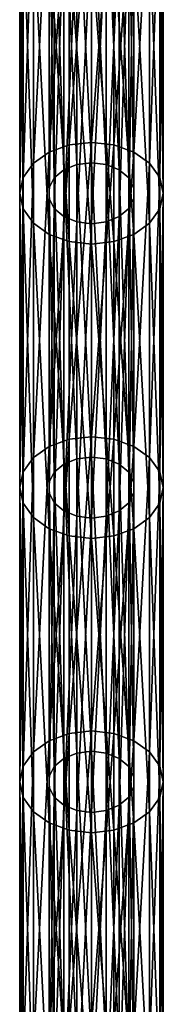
# Model space of a CAD drawing. Header units: millimetres. Extents: x -125 to 125, y -812 to 66.
# Tile 10 of 29: x -8 to 8, y -255 to -153. Entities that reach past the tile are written whole.
import ezdxf

# ---------------------------------------------------------------- set-up
doc = ezdxf.new("R2010")
doc.units = ezdxf.units.MM
doc.header["$LTSCALE"] = 52.148148
for name, color, linetype in [('21', 7, 'CONTINUOUS'), ('22', 7, 'CONTINUOUS'), ('27', 7, 'CONTINUOUS'), ('28', 7, 'CONTINUOUS')]:
    doc.layers.add(name, color=color, linetype=linetype)

msp = doc.modelspace()

# ---------------------------------------------------------------- linework, layer by layer
at = {"layer": '21', "color": 253, "linetype": 'Continuous', "true_color": 0xa2afbf}
for points in [[(-4.41, -166.34, -292.5), (-2.32, -134.89, -262.56), (-2.32, -165.59, -293.26), (-4.41, -166.34, -292.5)], [(-4.41, -135.64, -261.8), (-2.32, -134.89, -262.56), (-4.41, -166.34, -292.5), (-4.41, -135.64, -261.8)], [(0, -134.63, -262.82), (0, -165.33, -293.51), (-2.32, -165.59, -293.26), (0, -134.63, -262.82)], [(-2.32, -134.89, -262.56), (0, -134.63, -262.82), (-2.32, -165.59, -293.26), (-2.32, -134.89, -262.56)], [(-6.07, -167.51, -291.33), (-4.41, -135.64, -261.8), (-4.41, -166.34, -292.5), (-6.07, -167.51, -291.33)], [(-6.07, -136.82, -260.63), (-4.41, -135.64, -261.8), (-6.07, -167.51, -291.33), (-6.07, -136.82, -260.63)], [(-7.13, -168.99, -289.85), (-6.07, -136.82, -260.63), (-6.07, -167.51, -291.33), (-7.13, -168.99, -289.85)], [(-7.13, -138.29, -259.15), (-6.07, -136.82, -260.63), (-7.13, -168.99, -289.85), (-7.13, -138.29, -259.15)], [(-7.5, -170.63, -288.21), (-7.13, -138.29, -259.15), (-7.13, -168.99, -289.85), (-7.5, -170.63, -288.21)], [(-7.5, -139.93, -257.51), (-7.13, -138.29, -259.15), (-7.5, -170.63, -288.21), (-7.5, -139.93, -257.51)], [(-7.13, -172.27, -286.57), (-7.5, -139.93, -257.51), (-7.5, -170.63, -288.21), (-7.13, -172.27, -286.57)], [(-7.13, -141.57, -255.87), (-7.5, -139.93, -257.51), (-7.13, -172.27, -286.57), (-7.13, -141.57, -255.87)], [(-6.07, -173.75, -285.09), (-7.13, -141.57, -255.87), (-7.13, -172.27, -286.57), (-6.07, -173.75, -285.09)], [(-6.07, -143.05, -254.4), (-7.13, -141.57, -255.87), (-6.07, -173.75, -285.09), (-6.07, -143.05, -254.4)], [(-4.41, -144.22, -253.22), (-6.07, -143.05, -254.4), (-4.41, -174.92, -283.92), (-4.41, -144.22, -253.22)], [(-4.41, -174.92, -283.92), (-6.07, -143.05, -254.4), (-6.07, -173.75, -285.09), (-4.41, -174.92, -283.92)], [(-2.32, -144.98, -252.47), (-4.41, -144.22, -253.22), (-2.32, -175.67, -283.17), (-2.32, -144.98, -252.47)], [(-2.32, -175.67, -283.17), (-4.41, -144.22, -253.22), (-4.41, -174.92, -283.92), (-2.32, -175.67, -283.17)], [(0, -175.93, -282.91), (-2.32, -144.98, -252.47), (-2.32, -175.67, -283.17), (0, -175.93, -282.91)], [(0, -145.24, -252.21), (-2.32, -144.98, -252.47), (0, -175.93, -282.91), (0, -145.24, -252.21)], [(0, -165.33, -293.51), (0, -196.03, -324.21), (-2.32, -196.28, -323.95), (0, -165.33, -293.51)], [(-2.32, -165.59, -293.26), (0, -165.33, -293.51), (-2.32, -196.28, -323.95), (-2.32, -165.59, -293.26)], [(-6.07, -167.51, -291.33), (-4.41, -166.34, -292.5), (-6.07, -198.21, -322.03), (-6.07, -167.51, -291.33)], [(-6.07, -198.21, -322.03), (-4.41, -166.34, -292.5), (-4.41, -197.04, -323.2), (-6.07, -198.21, -322.03)], [(-4.41, -166.34, -292.5), (-2.32, -165.59, -293.26), (-4.41, -197.04, -323.2), (-4.41, -166.34, -292.5)], [(-4.41, -197.04, -323.2), (-2.32, -165.59, -293.26), (-2.32, -196.28, -323.95), (-4.41, -197.04, -323.2)], [(-7.13, -168.99, -289.85), (-6.07, -167.51, -291.33), (-7.13, -199.69, -320.55), (-7.13, -168.99, -289.85)], [(-7.13, -199.69, -320.55), (-6.07, -167.51, -291.33), (-6.07, -198.21, -322.03), (-7.13, -199.69, -320.55)], [(-7.5, -170.63, -288.21), (-7.13, -168.99, -289.85), (-7.5, -201.33, -318.91), (-7.5, -170.63, -288.21)], [(-7.5, -201.33, -318.91), (-7.13, -168.99, -289.85), (-7.13, -199.69, -320.55), (-7.5, -201.33, -318.91)], [(-7.13, -172.27, -286.57), (-7.5, -170.63, -288.21), (-7.13, -202.97, -317.27), (-7.13, -172.27, -286.57)], [(-7.13, -202.97, -317.27), (-7.5, -170.63, -288.21), (-7.5, -201.33, -318.91), (-7.13, -202.97, -317.27)], [(-6.07, -173.75, -285.09), (-7.13, -172.27, -286.57), (-6.07, -204.45, -315.79), (-6.07, -173.75, -285.09)], [(-6.07, -204.45, -315.79), (-7.13, -172.27, -286.57), (-7.13, -202.97, -317.27), (-6.07, -204.45, -315.79)], [(-4.41, -174.92, -283.92), (-6.07, -173.75, -285.09), (-4.41, -205.62, -314.62), (-4.41, -174.92, -283.92)], [(-4.41, -205.62, -314.62), (-6.07, -173.75, -285.09), (-6.07, -204.45, -315.79), (-4.41, -205.62, -314.62)], [(-2.32, -206.37, -313.87), (-4.41, -174.92, -283.92), (-4.41, -205.62, -314.62), (-2.32, -206.37, -313.87)], [(-2.32, -175.67, -283.17), (-4.41, -174.92, -283.92), (-2.32, -206.37, -313.87), (-2.32, -175.67, -283.17)], [(0, -206.63, -313.61), (-2.32, -175.67, -283.17), (-2.32, -206.37, -313.87), (0, -206.63, -313.61)], [(0, -175.93, -282.91), (-2.32, -175.67, -283.17), (0, -206.63, -313.61), (0, -175.93, -282.91)], [(-2.32, -196.28, -323.95), (0, -196.03, -324.21), (-2.32, -226.98, -354.65), (-2.32, -196.28, -323.95)], [(0, -196.03, -324.21), (0, -226.72, -354.91), (-2.32, -226.98, -354.65), (0, -196.03, -324.21)], [(-6.07, -198.21, -322.03), (-4.41, -197.04, -323.2), (-6.07, -228.91, -352.72), (-6.07, -198.21, -322.03)], [(-6.07, -228.91, -352.72), (-4.41, -197.04, -323.2), (-4.41, -227.74, -353.9), (-6.07, -228.91, -352.72)], [(-4.41, -197.04, -323.2), (-2.32, -196.28, -323.95), (-4.41, -227.74, -353.9), (-4.41, -197.04, -323.2)], [(-4.41, -227.74, -353.9), (-2.32, -196.28, -323.95), (-2.32, -226.98, -354.65), (-4.41, -227.74, -353.9)], [(-7.13, -199.69, -320.55), (-6.07, -198.21, -322.03), (-7.13, -230.39, -351.25), (-7.13, -199.69, -320.55)], [(-7.13, -230.39, -351.25), (-6.07, -198.21, -322.03), (-6.07, -228.91, -352.72), (-7.13, -230.39, -351.25)], [(-7.5, -201.33, -318.91), (-7.13, -199.69, -320.55), (-7.5, -232.03, -349.61), (-7.5, -201.33, -318.91)], [(-7.5, -232.03, -349.61), (-7.13, -199.69, -320.55), (-7.13, -230.39, -351.25), (-7.5, -232.03, -349.61)], [(-7.13, -202.97, -317.27), (-7.5, -201.33, -318.91), (-7.13, -233.67, -347.97), (-7.13, -202.97, -317.27)], [(-7.13, -233.67, -347.97), (-7.5, -201.33, -318.91), (-7.5, -232.03, -349.61), (-7.13, -233.67, -347.97)], [(-6.07, -204.45, -315.79), (-7.13, -202.97, -317.27), (-6.07, -235.14, -346.49), (-6.07, -204.45, -315.79)], [(-6.07, -235.14, -346.49), (-7.13, -202.97, -317.27), (-7.13, -233.67, -347.97), (-6.07, -235.14, -346.49)], [(-4.41, -205.62, -314.62), (-6.07, -204.45, -315.79), (-4.41, -236.32, -345.32), (-4.41, -205.62, -314.62)], [(-4.41, -236.32, -345.32), (-6.07, -204.45, -315.79), (-6.07, -235.14, -346.49), (-4.41, -236.32, -345.32)], [(-2.32, -237.07, -344.56), (-4.41, -205.62, -314.62), (-4.41, -236.32, -345.32), (-2.32, -237.07, -344.56)], [(-2.32, -206.37, -313.87), (-4.41, -205.62, -314.62), (-2.32, -237.07, -344.56), (-2.32, -206.37, -313.87)], [(0, -237.33, -344.3), (-2.32, -206.37, -313.87), (-2.32, -237.07, -344.56), (0, -237.33, -344.3)], [(0, -206.63, -313.61), (-2.32, -206.37, -313.87), (0, -237.33, -344.3), (0, -206.63, -313.61)], [(-2.32, -226.98, -354.65), (0, -226.72, -354.91), (-2.32, -257.68, -385.35), (-2.32, -226.98, -354.65)], [(0, -226.72, -354.91), (0, -257.42, -385.61), (-2.32, -257.68, -385.35), (0, -226.72, -354.91)], [(-6.07, -259.61, -383.42), (-4.41, -227.74, -353.9), (-4.41, -258.43, -384.6), (-6.07, -259.61, -383.42)], [(-6.07, -228.91, -352.72), (-4.41, -227.74, -353.9), (-6.07, -259.61, -383.42), (-6.07, -228.91, -352.72)], [(-4.41, -258.43, -384.6), (-2.32, -226.98, -354.65), (-2.32, -257.68, -385.35), (-4.41, -258.43, -384.6)], [(-4.41, -227.74, -353.9), (-2.32, -226.98, -354.65), (-4.41, -258.43, -384.6), (-4.41, -227.74, -353.9)], [(-7.13, -230.39, -351.25), (-6.07, -228.91, -352.72), (-7.13, -261.09, -381.94), (-7.13, -230.39, -351.25)], [(-7.13, -261.09, -381.94), (-6.07, -228.91, -352.72), (-6.07, -259.61, -383.42), (-7.13, -261.09, -381.94)], [(-7.5, -232.03, -349.61), (-7.13, -230.39, -351.25), (-7.5, -262.72, -380.31), (-7.5, -232.03, -349.61)], [(-7.5, -262.72, -380.31), (-7.13, -230.39, -351.25), (-7.13, -261.09, -381.94), (-7.5, -262.72, -380.31)], [(-7.13, -264.36, -378.67), (-7.5, -232.03, -349.61), (-7.5, -262.72, -380.31), (-7.13, -264.36, -378.67)], [(-7.13, -233.67, -347.97), (-7.5, -232.03, -349.61), (-7.13, -264.36, -378.67), (-7.13, -233.67, -347.97)], [(-6.07, -265.84, -377.19), (-7.13, -233.67, -347.97), (-7.13, -264.36, -378.67), (-6.07, -265.84, -377.19)], [(-6.07, -235.14, -346.49), (-7.13, -233.67, -347.97), (-6.07, -265.84, -377.19), (-6.07, -235.14, -346.49)], [(-4.41, -267.02, -376.02), (-6.07, -235.14, -346.49), (-6.07, -265.84, -377.19), (-4.41, -267.02, -376.02)], [(-4.41, -236.32, -345.32), (-6.07, -235.14, -346.49), (-4.41, -267.02, -376.02), (-4.41, -236.32, -345.32)], [(-2.32, -267.77, -375.26), (-4.41, -236.32, -345.32), (-4.41, -267.02, -376.02), (-2.32, -267.77, -375.26)], [(-2.32, -237.07, -344.56), (-4.41, -236.32, -345.32), (-2.32, -267.77, -375.26), (-2.32, -237.07, -344.56)], [(0, -268.03, -375), (-2.32, -237.07, -344.56), (-2.32, -267.77, -375.26), (0, -268.03, -375)], [(0, -237.33, -344.3), (-2.32, -237.07, -344.56), (0, -268.03, -375), (0, -237.33, -344.3)]]:
    msp.add_3dface(points, dxfattribs=at)
at = {"layer": '22', "color": 253, "linetype": 'Continuous', "true_color": 0xa2afbf}
for points in [[(0, -165.33, -293.51), (0, -134.63, -262.82), (2.32, -134.89, -262.56), (0, -165.33, -293.51)], [(0, -165.33, -293.51), (2.32, -134.89, -262.56), (2.32, -165.59, -293.26), (0, -165.33, -293.51)], [(2.32, -134.89, -262.56), (4.41, -135.64, -261.8), (2.32, -165.59, -293.26), (2.32, -134.89, -262.56)], [(2.32, -165.59, -293.26), (4.41, -135.64, -261.8), (4.41, -166.34, -292.5), (2.32, -165.59, -293.26)], [(4.41, -135.64, -261.8), (6.07, -136.82, -260.63), (4.41, -166.34, -292.5), (4.41, -135.64, -261.8)], [(4.41, -166.34, -292.5), (6.07, -136.82, -260.63), (6.07, -167.51, -291.33), (4.41, -166.34, -292.5)], [(6.07, -136.82, -260.63), (7.13, -138.29, -259.15), (6.07, -167.51, -291.33), (6.07, -136.82, -260.63)], [(6.07, -167.51, -291.33), (7.13, -138.29, -259.15), (7.13, -168.99, -289.85), (6.07, -167.51, -291.33)], [(7.13, -138.29, -259.15), (7.5, -139.93, -257.51), (7.13, -168.99, -289.85), (7.13, -138.29, -259.15)], [(7.13, -168.99, -289.85), (7.5, -139.93, -257.51), (7.5, -170.63, -288.21), (7.13, -168.99, -289.85)], [(7.5, -139.93, -257.51), (7.13, -141.57, -255.87), (7.5, -170.63, -288.21), (7.5, -139.93, -257.51)], [(7.13, -141.57, -255.87), (6.07, -143.05, -254.4), (7.13, -172.27, -286.57), (7.13, -141.57, -255.87)], [(7.5, -170.63, -288.21), (7.13, -141.57, -255.87), (7.13, -172.27, -286.57), (7.5, -170.63, -288.21)], [(6.07, -143.05, -254.4), (4.41, -144.22, -253.22), (6.07, -173.75, -285.09), (6.07, -143.05, -254.4)], [(7.13, -172.27, -286.57), (6.07, -143.05, -254.4), (6.07, -173.75, -285.09), (7.13, -172.27, -286.57)], [(4.41, -144.22, -253.22), (2.32, -144.98, -252.47), (4.41, -174.92, -283.92), (4.41, -144.22, -253.22)], [(6.07, -173.75, -285.09), (4.41, -144.22, -253.22), (4.41, -174.92, -283.92), (6.07, -173.75, -285.09)], [(2.32, -144.98, -252.47), (0, -145.24, -252.21), (2.32, -175.67, -283.17), (2.32, -144.98, -252.47)], [(0, -145.24, -252.21), (0, -175.93, -282.91), (2.32, -175.67, -283.17), (0, -145.24, -252.21)], [(4.41, -174.92, -283.92), (2.32, -144.98, -252.47), (2.32, -175.67, -283.17), (4.41, -174.92, -283.92)], [(0, -196.03, -324.21), (0, -165.33, -293.51), (2.32, -165.59, -293.26), (0, -196.03, -324.21)], [(0, -196.03, -324.21), (2.32, -165.59, -293.26), (2.32, -196.28, -323.95), (0, -196.03, -324.21)], [(2.32, -165.59, -293.26), (4.41, -166.34, -292.5), (2.32, -196.28, -323.95), (2.32, -165.59, -293.26)], [(2.32, -196.28, -323.95), (4.41, -166.34, -292.5), (4.41, -197.04, -323.2), (2.32, -196.28, -323.95)], [(4.41, -166.34, -292.5), (6.07, -167.51, -291.33), (4.41, -197.04, -323.2), (4.41, -166.34, -292.5)], [(4.41, -197.04, -323.2), (6.07, -167.51, -291.33), (6.07, -198.21, -322.03), (4.41, -197.04, -323.2)], [(6.07, -167.51, -291.33), (7.13, -168.99, -289.85), (6.07, -198.21, -322.03), (6.07, -167.51, -291.33)], [(6.07, -198.21, -322.03), (7.13, -168.99, -289.85), (7.13, -199.69, -320.55), (6.07, -198.21, -322.03)], [(7.13, -168.99, -289.85), (7.5, -170.63, -288.21), (7.13, -199.69, -320.55), (7.13, -168.99, -289.85)], [(7.5, -170.63, -288.21), (7.13, -172.27, -286.57), (7.5, -201.33, -318.91), (7.5, -170.63, -288.21)], [(7.13, -199.69, -320.55), (7.5, -170.63, -288.21), (7.5, -201.33, -318.91), (7.13, -199.69, -320.55)], [(7.13, -172.27, -286.57), (6.07, -173.75, -285.09), (7.13, -202.97, -317.27), (7.13, -172.27, -286.57)], [(7.5, -201.33, -318.91), (7.13, -172.27, -286.57), (7.13, -202.97, -317.27), (7.5, -201.33, -318.91)], [(6.07, -173.75, -285.09), (4.41, -174.92, -283.92), (6.07, -204.45, -315.79), (6.07, -173.75, -285.09)], [(7.13, -202.97, -317.27), (6.07, -173.75, -285.09), (6.07, -204.45, -315.79), (7.13, -202.97, -317.27)], [(4.41, -174.92, -283.92), (2.32, -175.67, -283.17), (4.41, -205.62, -314.62), (4.41, -174.92, -283.92)], [(6.07, -204.45, -315.79), (4.41, -174.92, -283.92), (4.41, -205.62, -314.62), (6.07, -204.45, -315.79)], [(2.32, -175.67, -283.17), (0, -175.93, -282.91), (2.32, -206.37, -313.87), (2.32, -175.67, -283.17)], [(0, -175.93, -282.91), (0, -206.63, -313.61), (2.32, -206.37, -313.87), (0, -175.93, -282.91)], [(4.41, -205.62, -314.62), (2.32, -175.67, -283.17), (2.32, -206.37, -313.87), (4.41, -205.62, -314.62)], [(0, -226.72, -354.91), (0, -196.03, -324.21), (2.32, -196.28, -323.95), (0, -226.72, -354.91)], [(0, -226.72, -354.91), (2.32, -196.28, -323.95), (2.32, -226.98, -354.65), (0, -226.72, -354.91)], [(2.32, -196.28, -323.95), (4.41, -197.04, -323.2), (2.32, -226.98, -354.65), (2.32, -196.28, -323.95)], [(2.32, -226.98, -354.65), (4.41, -197.04, -323.2), (4.41, -227.74, -353.9), (2.32, -226.98, -354.65)], [(4.41, -197.04, -323.2), (6.07, -198.21, -322.03), (4.41, -227.74, -353.9), (4.41, -197.04, -323.2)], [(4.41, -227.74, -353.9), (6.07, -198.21, -322.03), (6.07, -228.91, -352.72), (4.41, -227.74, -353.9)], [(6.07, -198.21, -322.03), (7.13, -199.69, -320.55), (6.07, -228.91, -352.72), (6.07, -198.21, -322.03)], [(6.07, -228.91, -352.72), (7.13, -199.69, -320.55), (7.13, -230.39, -351.25), (6.07, -228.91, -352.72)], [(7.13, -199.69, -320.55), (7.5, -201.33, -318.91), (7.13, -230.39, -351.25), (7.13, -199.69, -320.55)], [(7.5, -201.33, -318.91), (7.13, -202.97, -317.27), (7.5, -232.03, -349.61), (7.5, -201.33, -318.91)], [(7.13, -230.39, -351.25), (7.5, -201.33, -318.91), (7.5, -232.03, -349.61), (7.13, -230.39, -351.25)], [(7.13, -202.97, -317.27), (6.07, -204.45, -315.79), (7.13, -233.67, -347.97), (7.13, -202.97, -317.27)], [(7.5, -232.03, -349.61), (7.13, -202.97, -317.27), (7.13, -233.67, -347.97), (7.5, -232.03, -349.61)], [(6.07, -204.45, -315.79), (4.41, -205.62, -314.62), (6.07, -235.14, -346.49), (6.07, -204.45, -315.79)], [(7.13, -233.67, -347.97), (6.07, -204.45, -315.79), (6.07, -235.14, -346.49), (7.13, -233.67, -347.97)], [(2.32, -206.37, -313.87), (0, -206.63, -313.61), (2.32, -237.07, -344.56), (2.32, -206.37, -313.87)], [(4.41, -205.62, -314.62), (2.32, -206.37, -313.87), (4.41, -236.32, -345.32), (4.41, -205.62, -314.62)], [(4.41, -236.32, -345.32), (2.32, -206.37, -313.87), (2.32, -237.07, -344.56), (4.41, -236.32, -345.32)], [(6.07, -235.14, -346.49), (4.41, -205.62, -314.62), (4.41, -236.32, -345.32), (6.07, -235.14, -346.49)], [(0, -206.63, -313.61), (0, -237.33, -344.3), (2.32, -237.07, -344.56), (0, -206.63, -313.61)], [(0, -257.42, -385.61), (0, -226.72, -354.91), (2.32, -226.98, -354.65), (0, -257.42, -385.61)], [(0, -257.42, -385.61), (2.32, -226.98, -354.65), (2.32, -257.68, -385.35), (0, -257.42, -385.61)], [(2.32, -226.98, -354.65), (4.41, -227.74, -353.9), (2.32, -257.68, -385.35), (2.32, -226.98, -354.65)], [(2.32, -257.68, -385.35), (4.41, -227.74, -353.9), (4.41, -258.43, -384.6), (2.32, -257.68, -385.35)], [(4.41, -227.74, -353.9), (6.07, -228.91, -352.72), (4.41, -258.43, -384.6), (4.41, -227.74, -353.9)], [(4.41, -258.43, -384.6), (6.07, -228.91, -352.72), (6.07, -259.61, -383.42), (4.41, -258.43, -384.6)], [(6.07, -228.91, -352.72), (7.13, -230.39, -351.25), (6.07, -259.61, -383.42), (6.07, -228.91, -352.72)], [(6.07, -259.61, -383.42), (7.13, -230.39, -351.25), (7.13, -261.09, -381.94), (6.07, -259.61, -383.42)], [(7.13, -230.39, -351.25), (7.5, -232.03, -349.61), (7.13, -261.09, -381.94), (7.13, -230.39, -351.25)], [(7.5, -232.03, -349.61), (7.13, -233.67, -347.97), (7.5, -262.72, -380.31), (7.5, -232.03, -349.61)], [(7.13, -261.09, -381.94), (7.5, -232.03, -349.61), (7.5, -262.72, -380.31), (7.13, -261.09, -381.94)], [(7.13, -233.67, -347.97), (6.07, -235.14, -346.49), (7.13, -264.36, -378.67), (7.13, -233.67, -347.97)], [(7.5, -262.72, -380.31), (7.13, -233.67, -347.97), (7.13, -264.36, -378.67), (7.5, -262.72, -380.31)], [(6.07, -235.14, -346.49), (4.41, -236.32, -345.32), (6.07, -265.84, -377.19), (6.07, -235.14, -346.49)], [(7.13, -264.36, -378.67), (6.07, -235.14, -346.49), (6.07, -265.84, -377.19), (7.13, -264.36, -378.67)], [(2.32, -237.07, -344.56), (0, -237.33, -344.3), (2.32, -267.77, -375.26), (2.32, -237.07, -344.56)], [(4.41, -236.32, -345.32), (2.32, -237.07, -344.56), (4.41, -267.02, -376.02), (4.41, -236.32, -345.32)], [(4.41, -267.02, -376.02), (2.32, -237.07, -344.56), (2.32, -267.77, -375.26), (4.41, -267.02, -376.02)], [(6.07, -265.84, -377.19), (4.41, -236.32, -345.32), (4.41, -267.02, -376.02), (6.07, -265.84, -377.19)], [(0, -237.33, -344.3), (0, -268.03, -375), (2.32, -267.77, -375.26), (0, -237.33, -344.3)]]:
    msp.add_3dface(points, dxfattribs=at)
at = {"layer": '27', "color": 253, "linetype": 'Continuous', "true_color": 0xa2afbf}
for points in [[(-2.89, -137.49, -259.95), (-3.9, -138.34, -259.1), (-2.89, -168.19, -290.65), (-2.89, -137.49, -259.95)], [(-1.54, -136.94, -260.5), (-2.89, -137.49, -259.95), (-1.54, -167.64, -291.2), (-1.54, -136.94, -260.5)], [(-1.54, -167.64, -291.2), (-2.89, -137.49, -259.95), (-2.89, -168.19, -290.65), (-1.54, -167.64, -291.2)], [(0, -136.75, -260.7), (-1.54, -136.94, -260.5), (0, -167.45, -291.39), (0, -136.75, -260.7)], [(0, -167.45, -291.39), (-1.54, -136.94, -260.5), (-1.54, -167.64, -291.2), (0, -167.45, -291.39)], [(-3.9, -138.34, -259.1), (-4.43, -139.38, -258.07), (-3.9, -169.04, -289.8), (-3.9, -138.34, -259.1)], [(-2.89, -168.19, -290.65), (-3.9, -138.34, -259.1), (-3.9, -169.04, -289.8), (-2.89, -168.19, -290.65)], [(-3.9, -169.04, -289.8), (-4.43, -139.38, -258.07), (-4.43, -170.08, -288.76), (-3.9, -169.04, -289.8)], [(-4.43, -139.38, -258.07), (-4.43, -140.48, -256.96), (-4.43, -170.08, -288.76), (-4.43, -139.38, -258.07)], [(-4.43, -170.08, -288.76), (-4.43, -140.48, -256.96), (-4.43, -171.18, -287.66), (-4.43, -170.08, -288.76)], [(-4.43, -140.48, -256.96), (-3.9, -141.52, -255.92), (-4.43, -171.18, -287.66), (-4.43, -140.48, -256.96)], [(-4.43, -171.18, -287.66), (-3.9, -141.52, -255.92), (-3.9, -172.22, -286.62), (-4.43, -171.18, -287.66)], [(-3.9, -141.52, -255.92), (-2.89, -142.37, -255.08), (-3.9, -172.22, -286.62), (-3.9, -141.52, -255.92)], [(-3.9, -172.22, -286.62), (-2.89, -142.37, -255.08), (-2.89, -173.07, -285.77), (-3.9, -172.22, -286.62)], [(-2.89, -142.37, -255.08), (-1.54, -142.92, -254.52), (-2.89, -173.07, -285.77), (-2.89, -142.37, -255.08)], [(-2.89, -173.07, -285.77), (-1.54, -142.92, -254.52), (-1.54, -173.62, -285.22), (-2.89, -173.07, -285.77)], [(-1.54, -142.92, -254.52), (0, -143.11, -254.33), (-1.54, -173.62, -285.22), (-1.54, -142.92, -254.52)], [(0, -143.11, -254.33), (0, -173.81, -285.03), (-1.54, -173.62, -285.22), (0, -143.11, -254.33)], [(-2.89, -168.19, -290.65), (-3.9, -169.04, -289.8), (-2.89, -198.89, -321.35), (-2.89, -168.19, -290.65)], [(-1.54, -167.64, -291.2), (-2.89, -168.19, -290.65), (-1.54, -198.34, -321.9), (-1.54, -167.64, -291.2)], [(-1.54, -198.34, -321.9), (-2.89, -168.19, -290.65), (-2.89, -198.89, -321.35), (-1.54, -198.34, -321.9)], [(0, -167.45, -291.39), (-1.54, -167.64, -291.2), (0, -198.15, -322.09), (0, -167.45, -291.39)], [(0, -198.15, -322.09), (-1.54, -167.64, -291.2), (-1.54, -198.34, -321.9), (0, -198.15, -322.09)], [(-3.9, -169.04, -289.8), (-4.43, -170.08, -288.76), (-3.9, -199.74, -320.5), (-3.9, -169.04, -289.8)], [(-2.89, -198.89, -321.35), (-3.9, -169.04, -289.8), (-3.9, -199.74, -320.5), (-2.89, -198.89, -321.35)], [(-3.9, -199.74, -320.5), (-4.43, -170.08, -288.76), (-4.43, -200.78, -319.46), (-3.9, -199.74, -320.5)], [(-4.43, -170.08, -288.76), (-4.43, -171.18, -287.66), (-4.43, -200.78, -319.46), (-4.43, -170.08, -288.76)], [(-4.43, -200.78, -319.46), (-4.43, -171.18, -287.66), (-4.43, -201.88, -318.36), (-4.43, -200.78, -319.46)], [(-4.43, -171.18, -287.66), (-3.9, -172.22, -286.62), (-4.43, -201.88, -318.36), (-4.43, -171.18, -287.66)], [(-4.43, -201.88, -318.36), (-3.9, -172.22, -286.62), (-3.9, -202.92, -317.32), (-4.43, -201.88, -318.36)], [(-3.9, -172.22, -286.62), (-2.89, -173.07, -285.77), (-3.9, -202.92, -317.32), (-3.9, -172.22, -286.62)], [(-3.9, -202.92, -317.32), (-2.89, -173.07, -285.77), (-2.89, -203.77, -316.47), (-3.9, -202.92, -317.32)], [(-2.89, -173.07, -285.77), (-1.54, -173.62, -285.22), (-2.89, -203.77, -316.47), (-2.89, -173.07, -285.77)], [(-2.89, -203.77, -316.47), (-1.54, -173.62, -285.22), (-1.54, -204.32, -315.92), (-2.89, -203.77, -316.47)], [(-1.54, -173.62, -285.22), (0, -173.81, -285.03), (-1.54, -204.32, -315.92), (-1.54, -173.62, -285.22)], [(0, -173.81, -285.03), (0, -204.51, -315.73), (-1.54, -204.32, -315.92), (0, -173.81, -285.03)], [(0, -198.15, -322.09), (-1.54, -198.34, -321.9), (0, -228.84, -352.79), (0, -198.15, -322.09)], [(-2.89, -198.89, -321.35), (-3.9, -199.74, -320.5), (-2.89, -229.59, -352.05), (-2.89, -198.89, -321.35)], [(-1.54, -198.34, -321.9), (-2.89, -198.89, -321.35), (-1.54, -229.04, -352.6), (-1.54, -198.34, -321.9)], [(-1.54, -229.04, -352.6), (-2.89, -198.89, -321.35), (-2.89, -229.59, -352.05), (-1.54, -229.04, -352.6)], [(0, -228.84, -352.79), (-1.54, -198.34, -321.9), (-1.54, -229.04, -352.6), (0, -228.84, -352.79)], [(-3.9, -199.74, -320.5), (-4.43, -200.78, -319.46), (-3.9, -230.44, -351.2), (-3.9, -199.74, -320.5)], [(-2.89, -229.59, -352.05), (-3.9, -199.74, -320.5), (-3.9, -230.44, -351.2), (-2.89, -229.59, -352.05)], [(-3.9, -230.44, -351.2), (-4.43, -200.78, -319.46), (-4.43, -231.47, -350.16), (-3.9, -230.44, -351.2)], [(-4.43, -200.78, -319.46), (-4.43, -201.88, -318.36), (-4.43, -231.47, -350.16), (-4.43, -200.78, -319.46)], [(-4.43, -231.47, -350.16), (-4.43, -201.88, -318.36), (-4.43, -232.58, -349.05), (-4.43, -231.47, -350.16)], [(-4.43, -201.88, -318.36), (-3.9, -202.92, -317.32), (-4.43, -232.58, -349.05), (-4.43, -201.88, -318.36)], [(-4.43, -232.58, -349.05), (-3.9, -202.92, -317.32), (-3.9, -233.62, -348.02), (-4.43, -232.58, -349.05)], [(-3.9, -202.92, -317.32), (-2.89, -203.77, -316.47), (-3.9, -233.62, -348.02), (-3.9, -202.92, -317.32)], [(-3.9, -233.62, -348.02), (-2.89, -203.77, -316.47), (-2.89, -234.46, -347.17), (-3.9, -233.62, -348.02)], [(-2.89, -203.77, -316.47), (-1.54, -204.32, -315.92), (-2.89, -234.46, -347.17), (-2.89, -203.77, -316.47)], [(-2.89, -234.46, -347.17), (-1.54, -204.32, -315.92), (-1.54, -235.02, -346.62), (-2.89, -234.46, -347.17)], [(-1.54, -204.32, -315.92), (0, -204.51, -315.73), (-1.54, -235.02, -346.62), (-1.54, -204.32, -315.92)], [(0, -204.51, -315.73), (0, -235.21, -346.43), (-1.54, -235.02, -346.62), (0, -204.51, -315.73)], [(0, -228.84, -352.79), (-1.54, -229.04, -352.6), (0, -259.54, -383.49), (0, -228.84, -352.79)], [(-2.89, -229.59, -352.05), (-3.9, -230.44, -351.2), (-2.89, -260.29, -382.74), (-2.89, -229.59, -352.05)], [(-1.54, -229.04, -352.6), (-2.89, -229.59, -352.05), (-1.54, -259.73, -383.3), (-1.54, -229.04, -352.6)], [(-1.54, -259.73, -383.3), (-2.89, -229.59, -352.05), (-2.89, -260.29, -382.74), (-1.54, -259.73, -383.3)], [(0, -259.54, -383.49), (-1.54, -229.04, -352.6), (-1.54, -259.73, -383.3), (0, -259.54, -383.49)], [(-3.9, -230.44, -351.2), (-4.43, -231.47, -350.16), (-3.9, -261.13, -381.9), (-3.9, -230.44, -351.2)], [(-2.89, -260.29, -382.74), (-3.9, -230.44, -351.2), (-3.9, -261.13, -381.9), (-2.89, -260.29, -382.74)], [(-3.9, -261.13, -381.9), (-4.43, -231.47, -350.16), (-4.43, -262.17, -380.86), (-3.9, -261.13, -381.9)], [(-4.43, -231.47, -350.16), (-4.43, -232.58, -349.05), (-4.43, -262.17, -380.86), (-4.43, -231.47, -350.16)], [(-4.43, -262.17, -380.86), (-4.43, -232.58, -349.05), (-4.43, -263.28, -379.75), (-4.43, -262.17, -380.86)], [(-4.43, -232.58, -349.05), (-3.9, -233.62, -348.02), (-4.43, -263.28, -379.75), (-4.43, -232.58, -349.05)], [(-4.43, -263.28, -379.75), (-3.9, -233.62, -348.02), (-3.9, -264.32, -378.71), (-4.43, -263.28, -379.75)], [(-3.9, -233.62, -348.02), (-2.89, -234.46, -347.17), (-3.9, -264.32, -378.71), (-3.9, -233.62, -348.02)], [(-3.9, -264.32, -378.71), (-2.89, -234.46, -347.17), (-2.89, -265.16, -377.87), (-3.9, -264.32, -378.71)], [(-2.89, -234.46, -347.17), (-1.54, -235.02, -346.62), (-2.89, -265.16, -377.87), (-2.89, -234.46, -347.17)], [(-2.89, -265.16, -377.87), (-1.54, -235.02, -346.62), (-1.54, -265.71, -377.32), (-2.89, -265.16, -377.87)], [(-1.54, -235.02, -346.62), (0, -235.21, -346.43), (-1.54, -265.71, -377.32), (-1.54, -235.02, -346.62)], [(0, -235.21, -346.43), (0, -265.91, -377.12), (-1.54, -265.71, -377.32), (0, -235.21, -346.43)]]:
    msp.add_3dface(points, dxfattribs=at)
at = {"layer": '28', "color": 253, "linetype": 'Continuous', "true_color": 0xa2afbf}
for points in [[(1.54, -136.94, -260.5), (0, -136.75, -260.7), (1.54, -167.64, -291.2), (1.54, -136.94, -260.5)], [(0, -136.75, -260.7), (0, -167.45, -291.39), (1.54, -167.64, -291.2), (0, -136.75, -260.7)], [(2.89, -168.19, -290.65), (1.54, -136.94, -260.5), (1.54, -167.64, -291.2), (2.89, -168.19, -290.65)], [(2.89, -137.49, -259.95), (1.54, -136.94, -260.5), (2.89, -168.19, -290.65), (2.89, -137.49, -259.95)], [(3.9, -169.04, -289.8), (2.89, -137.49, -259.95), (2.89, -168.19, -290.65), (3.9, -169.04, -289.8)], [(3.9, -138.34, -259.1), (2.89, -137.49, -259.95), (3.9, -169.04, -289.8), (3.9, -138.34, -259.1)], [(4.43, -170.08, -288.76), (3.9, -138.34, -259.1), (3.9, -169.04, -289.8), (4.43, -170.08, -288.76)], [(4.43, -139.38, -258.07), (3.9, -138.34, -259.1), (4.43, -170.08, -288.76), (4.43, -139.38, -258.07)], [(4.43, -171.18, -287.66), (4.43, -139.38, -258.07), (4.43, -170.08, -288.76), (4.43, -171.18, -287.66)], [(4.43, -140.48, -256.96), (4.43, -139.38, -258.07), (4.43, -171.18, -287.66), (4.43, -140.48, -256.96)], [(3.9, -172.22, -286.62), (4.43, -140.48, -256.96), (4.43, -171.18, -287.66), (3.9, -172.22, -286.62)], [(3.9, -141.52, -255.92), (4.43, -140.48, -256.96), (3.9, -172.22, -286.62), (3.9, -141.52, -255.92)], [(2.89, -142.37, -255.08), (3.9, -141.52, -255.92), (2.89, -173.07, -285.77), (2.89, -142.37, -255.08)], [(2.89, -173.07, -285.77), (3.9, -141.52, -255.92), (3.9, -172.22, -286.62), (2.89, -173.07, -285.77)], [(1.54, -142.92, -254.52), (2.89, -142.37, -255.08), (1.54, -173.62, -285.22), (1.54, -142.92, -254.52)], [(1.54, -173.62, -285.22), (2.89, -142.37, -255.08), (2.89, -173.07, -285.77), (1.54, -173.62, -285.22)], [(0, -173.81, -285.03), (1.54, -142.92, -254.52), (1.54, -173.62, -285.22), (0, -173.81, -285.03)], [(0, -173.81, -285.03), (0, -143.11, -254.33), (1.54, -142.92, -254.52), (0, -173.81, -285.03)], [(1.54, -167.64, -291.2), (0, -167.45, -291.39), (1.54, -198.34, -321.9), (1.54, -167.64, -291.2)], [(0, -167.45, -291.39), (0, -198.15, -322.09), (1.54, -198.34, -321.9), (0, -167.45, -291.39)], [(2.89, -198.89, -321.35), (1.54, -167.64, -291.2), (1.54, -198.34, -321.9), (2.89, -198.89, -321.35)], [(2.89, -168.19, -290.65), (1.54, -167.64, -291.2), (2.89, -198.89, -321.35), (2.89, -168.19, -290.65)], [(3.9, -199.74, -320.5), (2.89, -168.19, -290.65), (2.89, -198.89, -321.35), (3.9, -199.74, -320.5)], [(3.9, -169.04, -289.8), (2.89, -168.19, -290.65), (3.9, -199.74, -320.5), (3.9, -169.04, -289.8)], [(4.43, -170.08, -288.76), (3.9, -169.04, -289.8), (4.43, -200.78, -319.46), (4.43, -170.08, -288.76)], [(4.43, -200.78, -319.46), (3.9, -169.04, -289.8), (3.9, -199.74, -320.5), (4.43, -200.78, -319.46)], [(4.43, -171.18, -287.66), (4.43, -170.08, -288.76), (4.43, -201.88, -318.36), (4.43, -171.18, -287.66)], [(4.43, -201.88, -318.36), (4.43, -170.08, -288.76), (4.43, -200.78, -319.46), (4.43, -201.88, -318.36)], [(3.9, -202.92, -317.32), (4.43, -171.18, -287.66), (4.43, -201.88, -318.36), (3.9, -202.92, -317.32)], [(3.9, -172.22, -286.62), (4.43, -171.18, -287.66), (3.9, -202.92, -317.32), (3.9, -172.22, -286.62)], [(2.89, -203.77, -316.47), (3.9, -172.22, -286.62), (3.9, -202.92, -317.32), (2.89, -203.77, -316.47)], [(2.89, -173.07, -285.77), (3.9, -172.22, -286.62), (2.89, -203.77, -316.47), (2.89, -173.07, -285.77)], [(1.54, -204.32, -315.92), (2.89, -173.07, -285.77), (2.89, -203.77, -316.47), (1.54, -204.32, -315.92)], [(1.54, -173.62, -285.22), (2.89, -173.07, -285.77), (1.54, -204.32, -315.92), (1.54, -173.62, -285.22)], [(0, -204.51, -315.73), (1.54, -173.62, -285.22), (1.54, -204.32, -315.92), (0, -204.51, -315.73)], [(0, -204.51, -315.73), (0, -173.81, -285.03), (1.54, -173.62, -285.22), (0, -204.51, -315.73)], [(0, -198.15, -322.09), (0, -228.84, -352.79), (1.54, -229.04, -352.6), (0, -198.15, -322.09)], [(1.54, -198.34, -321.9), (0, -198.15, -322.09), (1.54, -229.04, -352.6), (1.54, -198.34, -321.9)], [(2.89, -198.89, -321.35), (1.54, -198.34, -321.9), (2.89, -229.59, -352.05), (2.89, -198.89, -321.35)], [(2.89, -229.59, -352.05), (1.54, -198.34, -321.9), (1.54, -229.04, -352.6), (2.89, -229.59, -352.05)], [(3.9, -199.74, -320.5), (2.89, -198.89, -321.35), (3.9, -230.44, -351.2), (3.9, -199.74, -320.5)], [(3.9, -230.44, -351.2), (2.89, -198.89, -321.35), (2.89, -229.59, -352.05), (3.9, -230.44, -351.2)], [(4.43, -200.78, -319.46), (3.9, -199.74, -320.5), (4.43, -231.47, -350.16), (4.43, -200.78, -319.46)], [(4.43, -231.47, -350.16), (3.9, -199.74, -320.5), (3.9, -230.44, -351.2), (4.43, -231.47, -350.16)], [(4.43, -232.58, -349.05), (4.43, -200.78, -319.46), (4.43, -231.47, -350.16), (4.43, -232.58, -349.05)], [(4.43, -201.88, -318.36), (4.43, -200.78, -319.46), (4.43, -232.58, -349.05), (4.43, -201.88, -318.36)], [(3.9, -233.62, -348.02), (4.43, -201.88, -318.36), (4.43, -232.58, -349.05), (3.9, -233.62, -348.02)], [(3.9, -202.92, -317.32), (4.43, -201.88, -318.36), (3.9, -233.62, -348.02), (3.9, -202.92, -317.32)], [(2.89, -234.46, -347.17), (3.9, -202.92, -317.32), (3.9, -233.62, -348.02), (2.89, -234.46, -347.17)], [(2.89, -203.77, -316.47), (3.9, -202.92, -317.32), (2.89, -234.46, -347.17), (2.89, -203.77, -316.47)], [(0, -235.21, -346.43), (0, -204.51, -315.73), (1.54, -204.32, -315.92), (0, -235.21, -346.43)], [(0, -235.21, -346.43), (1.54, -204.32, -315.92), (1.54, -235.02, -346.62), (0, -235.21, -346.43)], [(1.54, -235.02, -346.62), (2.89, -203.77, -316.47), (2.89, -234.46, -347.17), (1.54, -235.02, -346.62)], [(1.54, -204.32, -315.92), (2.89, -203.77, -316.47), (1.54, -235.02, -346.62), (1.54, -204.32, -315.92)], [(0, -228.84, -352.79), (0, -259.54, -383.49), (1.54, -259.73, -383.3), (0, -228.84, -352.79)], [(1.54, -229.04, -352.6), (0, -228.84, -352.79), (1.54, -259.73, -383.3), (1.54, -229.04, -352.6)], [(2.89, -260.29, -382.74), (1.54, -229.04, -352.6), (1.54, -259.73, -383.3), (2.89, -260.29, -382.74)], [(2.89, -229.59, -352.05), (1.54, -229.04, -352.6), (2.89, -260.29, -382.74), (2.89, -229.59, -352.05)], [(3.9, -230.44, -351.2), (2.89, -229.59, -352.05), (3.9, -261.13, -381.9), (3.9, -230.44, -351.2)], [(3.9, -261.13, -381.9), (2.89, -229.59, -352.05), (2.89, -260.29, -382.74), (3.9, -261.13, -381.9)], [(4.43, -262.17, -380.86), (3.9, -230.44, -351.2), (3.9, -261.13, -381.9), (4.43, -262.17, -380.86)], [(4.43, -231.47, -350.16), (3.9, -230.44, -351.2), (4.43, -262.17, -380.86), (4.43, -231.47, -350.16)], [(4.43, -263.28, -379.75), (4.43, -231.47, -350.16), (4.43, -262.17, -380.86), (4.43, -263.28, -379.75)], [(4.43, -232.58, -349.05), (4.43, -231.47, -350.16), (4.43, -263.28, -379.75), (4.43, -232.58, -349.05)], [(3.9, -264.32, -378.71), (4.43, -232.58, -349.05), (4.43, -263.28, -379.75), (3.9, -264.32, -378.71)], [(3.9, -233.62, -348.02), (4.43, -232.58, -349.05), (3.9, -264.32, -378.71), (3.9, -233.62, -348.02)], [(2.89, -265.16, -377.87), (3.9, -233.62, -348.02), (3.9, -264.32, -378.71), (2.89, -265.16, -377.87)], [(2.89, -234.46, -347.17), (3.9, -233.62, -348.02), (2.89, -265.16, -377.87), (2.89, -234.46, -347.17)], [(0, -265.91, -377.12), (1.54, -235.02, -346.62), (1.54, -265.71, -377.32), (0, -265.91, -377.12)], [(0, -265.91, -377.12), (0, -235.21, -346.43), (1.54, -235.02, -346.62), (0, -265.91, -377.12)], [(1.54, -265.71, -377.32), (2.89, -234.46, -347.17), (2.89, -265.16, -377.87), (1.54, -265.71, -377.32)], [(1.54, -235.02, -346.62), (2.89, -234.46, -347.17), (1.54, -265.71, -377.32), (1.54, -235.02, -346.62)]]:
    msp.add_3dface(points, dxfattribs=at)

doc.saveas('drawing.dxf')
